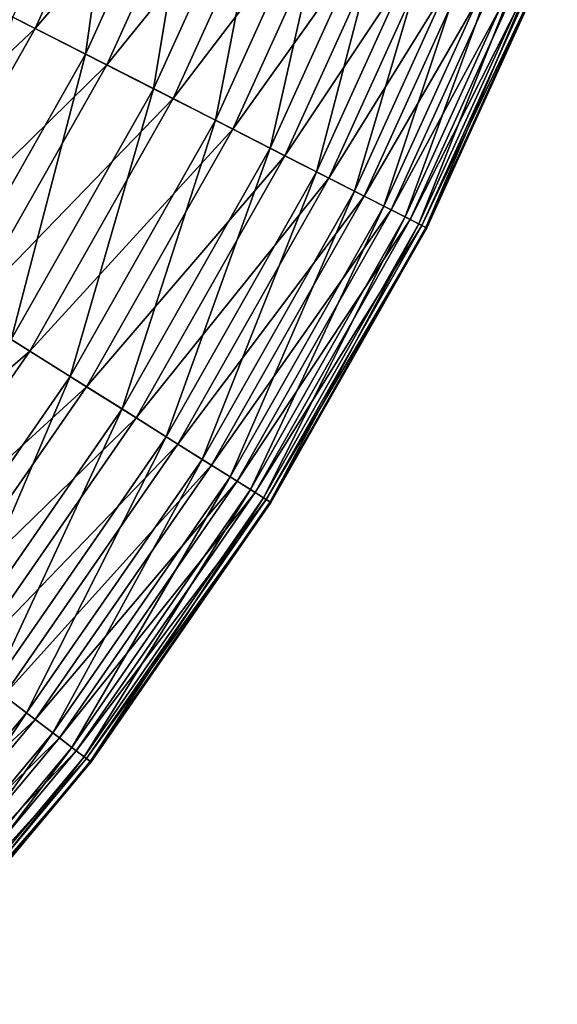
# Model space of a CAD drawing. Header units: metres. Extents: x -44 to 117, y -432 to 89.
# Tile 93 of 256: x 24 to 29, y -421 to -413. Entities that reach past the tile are written whole.
import ezdxf

# ---------------------------------------------------------------- set-up
doc = ezdxf.new("R2010")
doc.units = ezdxf.units.M
doc.layers.add('solid_125568', color=7, linetype='CONTINUOUS')

msp = doc.modelspace()

# ---------------------------------------------------------------- linework, layer by layer
at = {"layer": 'solid_125568'}
for points in [[(24.81209, -412.892395, 233.666611), (24.166224, -412.563293, 233.252457), (25.172693, -410.347504, 233.252457)], [(25.845459, -410.617371, 233.666611), (24.81209, -412.892395, 233.666611), (25.172693, -410.347504, 233.252457)], [(23.699123, -412.325317, 248.3694), (24.365217, -412.664703, 248.033997), (25.379976, -410.430634, 248.033997)], [(25.379976, -410.430634, 248.033997), (24.365217, -412.664703, 248.033997), (26.041088, -410.695831, 247.58638)], [(25.416039, -413.200104, 234.188095), (24.81209, -412.892395, 233.666611), (25.845459, -410.617371, 233.666611)], [(26.474562, -410.86972, 234.188095), (25.416039, -413.200104, 234.188095), (25.845459, -410.617371, 233.666611)], [(24.365217, -412.664703, 248.033997), (24.999897, -412.988098, 247.58638), (26.041088, -410.695831, 247.58638)], [(26.041088, -410.695831, 247.58638), (24.999897, -412.988098, 247.58638), (26.654364, -410.941833, 247.034958)], [(25.965807, -413.480225, 234.802933), (25.416039, -413.200104, 234.188095), (26.474562, -410.86972, 234.188095)], [(27.047224, -411.099426, 234.802933), (25.965807, -413.480225, 234.802933), (26.474562, -410.86972, 234.188095)], [(24.999897, -412.988098, 247.58638), (25.588654, -413.288055, 247.034958), (26.654364, -410.941833, 247.034958)], [(26.654364, -410.941833, 247.034958), (25.588654, -413.288055, 247.034958), (27.207605, -411.163757, 246.39505)], [(26.450235, -413.727081, 235.494858), (25.965807, -413.480225, 234.802933), (27.047224, -411.099426, 234.802933)], [(27.55183, -411.301819, 235.494858), (26.450235, -413.727081, 235.494858), (27.047224, -411.099426, 234.802933)], [(25.588654, -413.288055, 247.034958), (26.119774, -413.558685, 246.39505), (27.207605, -411.163757, 246.39505)], [(27.207605, -411.163757, 246.39505), (26.119774, -413.558685, 246.39505), (27.689888, -411.357208, 245.683273)], [(26.8626, -413.937164, 236.245285), (26.450235, -413.727081, 235.494858), (27.55183, -411.301819, 235.494858)], [(27.981369, -411.474121, 236.245285), (26.8626, -413.937164, 236.245285), (27.55183, -411.301819, 235.494858)], [(26.119774, -413.558685, 246.39505), (26.582773, -413.794586, 245.683273), (27.689888, -411.357208, 245.683273)], [(27.689888, -411.357208, 245.683273), (26.582773, -413.794586, 245.683273), (28.096096, -411.520142, 244.919189)], [(27.199974, -414.10907, 237.03363), (26.8626, -413.937164, 236.245285), (27.981369, -411.474121, 236.245285)], [(28.332794, -411.615112, 237.03363), (27.199974, -414.10907, 237.03363), (27.981369, -411.474121, 236.245285)], [(26.582773, -413.794586, 245.683273), (26.97274, -413.993286, 244.919189), (28.096096, -411.520142, 244.919189)], [(28.096096, -411.520142, 244.919189), (26.97274, -413.993286, 244.919189), (28.423418, -411.651459, 244.123383)], [(26.97274, -413.993286, 244.919189), (27.286976, -414.153412, 244.123383), (28.423418, -411.651459, 244.123383)], [(27.461409, -414.242279, 237.840576), (27.199974, -414.10907, 237.03363), (28.332794, -411.615112, 237.03363)], [(28.423418, -411.651459, 244.123383), (27.286976, -414.153412, 244.123383), (28.672495, -411.751373, 243.313965)], [(28.605116, -411.724335, 237.840576), (27.461409, -414.242279, 237.840576), (28.332794, -411.615112, 237.03363)], [(27.286976, -414.153412, 244.123383), (27.526093, -414.275238, 243.313965), (28.672495, -411.751373, 243.313965)], [(27.65066, -414.338715, 238.650345), (27.461409, -414.242279, 237.840576), (28.605116, -411.724335, 237.840576)], [(28.672495, -411.751373, 243.313965), (27.526093, -414.275238, 243.313965), (28.847794, -411.821686, 242.506348)], [(28.80225, -411.803406, 238.650345), (27.65066, -414.338715, 238.650345), (28.605116, -411.724335, 237.840576)], [(27.526093, -414.275238, 243.313965), (27.694384, -414.360992, 242.506348), (28.847794, -411.821686, 242.506348)], [(27.772434, -414.400757, 239.447311), (27.65066, -414.338715, 238.650345), (28.80225, -411.803406, 238.650345)], [(28.847794, -411.821686, 242.506348), (27.694384, -414.360992, 242.506348), (28.954628, -411.864532, 241.716812)], [(28.929096, -411.854279, 239.447311), (27.772434, -414.400757, 239.447311), (28.80225, -411.803406, 238.650345)], [(27.833366, -414.431824, 240.214096), (27.772434, -414.400757, 239.447311), (28.929096, -411.854279, 239.447311)], [(28.992565, -411.879761, 240.214096), (27.833366, -414.431824, 240.214096), (28.929096, -411.854279, 239.447311)], [(27.694384, -414.360992, 242.506348), (27.796946, -414.413239, 241.716812), (28.954628, -411.864532, 241.716812)], [(28.954628, -411.864532, 241.716812), (27.796946, -414.413239, 241.716812), (29.000481, -411.882935, 240.959534)], [(27.796946, -414.413239, 241.716812), (27.840967, -414.435669, 240.959534), (29.000481, -411.882935, 240.959534)], [(27.840967, -414.435669, 240.959534), (27.833366, -414.431824, 240.214096), (28.992565, -411.879761, 240.214096)], [(29.000481, -411.882935, 240.959534), (27.840967, -414.435669, 240.959534), (28.992565, -411.879761, 240.214096)], [(23.699123, -412.325317, 248.3694), (22.521296, -414.401062, 248.3694), (24.365217, -412.664703, 248.033997)], [(24.81209, -412.892395, 233.666611), (23.578949, -415.065643, 233.666611), (24.166224, -412.563293, 233.252457)], [(22.521296, -414.401062, 248.3694), (23.154285, -414.798798, 248.033997), (24.365217, -412.664703, 248.033997)], [(24.365217, -412.664703, 248.033997), (23.154285, -414.798798, 248.033997), (24.999897, -412.988098, 247.58638)], [(24.152882, -415.42627, 234.188095), (23.578949, -415.065643, 233.666611), (24.81209, -412.892395, 233.666611)], [(25.416039, -413.200104, 234.188095), (24.152882, -415.42627, 234.188095), (24.81209, -412.892395, 233.666611)], [(23.154285, -414.798798, 248.033997), (23.757421, -415.177765, 247.58638), (24.999897, -412.988098, 247.58638)], [(24.999897, -412.988098, 247.58638), (23.757421, -415.177765, 247.58638), (25.588654, -413.288055, 247.034958)], [(24.675325, -415.754547, 234.802933), (24.152882, -415.42627, 234.188095), (25.416039, -413.200104, 234.188095)], [(25.965807, -413.480225, 234.802933), (24.675325, -415.754547, 234.802933), (25.416039, -413.200104, 234.188095)], [(23.757421, -415.177765, 247.58638), (24.316917, -415.529327, 247.034958), (25.588654, -413.288055, 247.034958)], [(25.588654, -413.288055, 247.034958), (24.316917, -415.529327, 247.034958), (26.119774, -413.558685, 246.39505)], [(25.135679, -416.043793, 235.494858), (24.675325, -415.754547, 234.802933), (25.965807, -413.480225, 234.802933)], [(26.450235, -413.727081, 235.494858), (25.135679, -416.043793, 235.494858), (25.965807, -413.480225, 234.802933)], [(24.316917, -415.529327, 247.034958), (24.821642, -415.846466, 246.39505), (26.119774, -413.558685, 246.39505)], [(26.119774, -413.558685, 246.39505), (24.821642, -415.846466, 246.39505), (26.582773, -413.794586, 245.683273)], [(25.527552, -416.290009, 236.245285), (25.135679, -416.043793, 235.494858), (26.450235, -413.727081, 235.494858)], [(26.8626, -413.937164, 236.245285), (25.527552, -416.290009, 236.245285), (26.450235, -413.727081, 235.494858)], [(24.821642, -415.846466, 246.39505), (25.261631, -416.122925, 245.683273), (26.582773, -413.794586, 245.683273)], [(26.582773, -413.794586, 245.683273), (25.261631, -416.122925, 245.683273), (26.97274, -413.993286, 244.919189)], [(25.848158, -416.491486, 237.03363), (25.527552, -416.290009, 236.245285), (26.8626, -413.937164, 236.245285)], [(27.199974, -414.10907, 237.03363), (25.848158, -416.491486, 237.03363), (26.8626, -413.937164, 236.245285)], [(25.261631, -416.122925, 245.683273), (25.632215, -416.355774, 244.919189), (26.97274, -413.993286, 244.919189)], [(26.97274, -413.993286, 244.919189), (25.632215, -416.355774, 244.919189), (27.286976, -414.153412, 244.123383)], [(26.0966, -416.647583, 237.840576), (25.848158, -416.491486, 237.03363), (27.199974, -414.10907, 237.03363)], [(27.461409, -414.242279, 237.840576), (26.0966, -416.647583, 237.840576), (27.199974, -414.10907, 237.03363)], [(25.632215, -416.355774, 244.919189), (25.930836, -416.543427, 244.123383), (27.286976, -414.153412, 244.123383)], [(27.286976, -414.153412, 244.123383), (25.930836, -416.543427, 244.123383), (27.526093, -414.275238, 243.313965)], [(25.930836, -416.543427, 244.123383), (26.158068, -416.686218, 243.313965), (27.526093, -414.275238, 243.313965)], [(26.276443, -416.76059, 238.650345), (26.0966, -416.647583, 237.840576), (27.461409, -414.242279, 237.840576)], [(27.526093, -414.275238, 243.313965), (26.158068, -416.686218, 243.313965), (27.694384, -414.360992, 242.506348)], [(27.65066, -414.338715, 238.650345), (26.276443, -416.76059, 238.650345), (27.461409, -414.242279, 237.840576)], [(26.158068, -416.686218, 243.313965), (26.317993, -416.786682, 242.506348), (27.694384, -414.360992, 242.506348)], [(26.392166, -416.833282, 239.447311), (26.276443, -416.76059, 238.650345), (27.65066, -414.338715, 238.650345)], [(27.694384, -414.360992, 242.506348), (26.317993, -416.786682, 242.506348), (27.796946, -414.413239, 241.716812)], [(27.772434, -414.400757, 239.447311), (26.392166, -416.833282, 239.447311), (27.65066, -414.338715, 238.650345)], [(26.317993, -416.786682, 242.506348), (26.415459, -416.847931, 241.716812), (27.796946, -414.413239, 241.716812)], [(26.450069, -416.86969, 240.214096), (26.392166, -416.833282, 239.447311), (27.772434, -414.400757, 239.447311)], [(27.796946, -414.413239, 241.716812), (26.415459, -416.847931, 241.716812), (27.840967, -414.435669, 240.959534)], [(26.415459, -416.847931, 241.716812), (26.457293, -416.874207, 240.959534), (27.840967, -414.435669, 240.959534)], [(27.833366, -414.431824, 240.214096), (26.450069, -416.86969, 240.214096), (27.772434, -414.400757, 239.447311)], [(26.457293, -416.874207, 240.959534), (26.450069, -416.86969, 240.214096), (27.833366, -414.431824, 240.214096)], [(27.840967, -414.435669, 240.959534), (26.457293, -416.874207, 240.959534), (27.833366, -414.431824, 240.214096)], [(23.757421, -415.177765, 247.58638), (22.323666, -417.247284, 247.58638), (24.316917, -415.529327, 247.034958)], [(24.675325, -415.754547, 234.802933), (23.186174, -417.903992, 234.802933), (24.152882, -415.42627, 234.188095)], [(22.323666, -417.247284, 247.58638), (22.849396, -417.647583, 247.034958), (24.316917, -415.529327, 247.034958)], [(24.316917, -415.529327, 247.034958), (22.849396, -417.647583, 247.034958), (24.821642, -415.846466, 246.39505)], [(23.618746, -418.233368, 235.494858), (23.186174, -417.903992, 234.802933), (24.675325, -415.754547, 234.802933)], [(25.135679, -416.043793, 235.494858), (23.618746, -418.233368, 235.494858), (24.675325, -415.754547, 234.802933)], [(22.849396, -417.647583, 247.034958), (23.32366, -418.008667, 246.39505), (24.821642, -415.846466, 246.39505)], [(24.821642, -415.846466, 246.39505), (23.32366, -418.008667, 246.39505), (25.261631, -416.122925, 245.683273)], [(23.986967, -418.513733, 236.245285), (23.618746, -418.233368, 235.494858), (25.135679, -416.043793, 235.494858)], [(25.527552, -416.290009, 236.245285), (23.986967, -418.513733, 236.245285), (25.135679, -416.043793, 235.494858)], [(23.32366, -418.008667, 246.39505), (23.737097, -418.323456, 245.683273), (25.261631, -416.122925, 245.683273)], [(25.261631, -416.122925, 245.683273), (23.737097, -418.323456, 245.683273), (25.632215, -416.355774, 244.919189)], [(24.288225, -418.743103, 237.03363), (23.986967, -418.513733, 236.245285), (25.527552, -416.290009, 236.245285)], [(25.848158, -416.491486, 237.03363), (24.288225, -418.743103, 237.03363), (25.527552, -416.290009, 236.245285)], [(23.737097, -418.323456, 245.683273), (24.085316, -418.588593, 244.919189), (25.632215, -416.355774, 244.919189)], [(25.632215, -416.355774, 244.919189), (24.085316, -418.588593, 244.919189), (25.930836, -416.543427, 244.123383)], [(24.521673, -418.920837, 237.840576), (24.288225, -418.743103, 237.03363), (25.848158, -416.491486, 237.03363)], [(26.0966, -416.647583, 237.840576), (24.521673, -418.920837, 237.840576), (25.848158, -416.491486, 237.03363)], [(24.085316, -418.588593, 244.919189), (24.365913, -418.802246, 244.123383), (25.930836, -416.543427, 244.123383)], [(25.930836, -416.543427, 244.123383), (24.365913, -418.802246, 244.123383), (26.158068, -416.686218, 243.313965)], [(24.690664, -419.04953, 238.650345), (24.521673, -418.920837, 237.840576), (26.0966, -416.647583, 237.840576)], [(26.276443, -416.76059, 238.650345), (24.690664, -419.04953, 238.650345), (26.0966, -416.647583, 237.840576)], [(24.365913, -418.802246, 244.123383), (24.579433, -418.964813, 243.313965), (26.158068, -416.686218, 243.313965)], [(26.158068, -416.686218, 243.313965), (24.579433, -418.964813, 243.313965), (26.317993, -416.786682, 242.506348)], [(24.579433, -418.964813, 243.313965), (24.729708, -419.079254, 242.506348), (26.317993, -416.786682, 242.506348)], [(24.799404, -419.132324, 239.447311), (24.690664, -419.04953, 238.650345), (26.276443, -416.76059, 238.650345)], [(26.317993, -416.786682, 242.506348), (24.729708, -419.079254, 242.506348), (26.415459, -416.847931, 241.716812)], [(26.392166, -416.833282, 239.447311), (24.799404, -419.132324, 239.447311), (26.276443, -416.76059, 238.650345)], [(24.853813, -419.173737, 240.214096), (24.799404, -419.132324, 239.447311), (26.392166, -416.833282, 239.447311)], [(26.450069, -416.86969, 240.214096), (24.853813, -419.173737, 240.214096), (26.392166, -416.833282, 239.447311)], [(24.729708, -419.079254, 242.506348), (24.821291, -419.148987, 241.716812), (26.415459, -416.847931, 241.716812)], [(26.415459, -416.847931, 241.716812), (24.821291, -419.148987, 241.716812), (26.457293, -416.874207, 240.959534)], [(24.821291, -419.148987, 241.716812), (24.8606, -419.178894, 240.959534), (26.457293, -416.874207, 240.959534)], [(24.8606, -419.178894, 240.959534), (24.853813, -419.173737, 240.214096), (26.450069, -416.86969, 240.214096)], [(26.457293, -416.874207, 240.959534), (24.8606, -419.178894, 240.959534), (26.450069, -416.86969, 240.214096)], [(24.085316, -418.588593, 244.919189), (22.344496, -420.673767, 244.919189), (24.365913, -418.802246, 244.123383)], [(24.288225, -418.743103, 237.03363), (22.53274, -420.845825, 237.03363), (23.986967, -418.513733, 236.245285)], [(22.749315, -421.043793, 237.840576), (22.53274, -420.845825, 237.03363), (24.288225, -418.743103, 237.03363)], [(24.521673, -418.920837, 237.840576), (22.749315, -421.043793, 237.840576), (24.288225, -418.743103, 237.03363)], [(22.344496, -420.673767, 244.919189), (22.604813, -420.911713, 244.123383), (24.365913, -418.802246, 244.123383)], [(24.365913, -418.802246, 244.123383), (22.604813, -420.911713, 244.123383), (24.579433, -418.964813, 243.313965)], [(22.906092, -421.187103, 238.650345), (22.749315, -421.043793, 237.840576), (24.521673, -418.920837, 237.840576)], [(24.690664, -419.04953, 238.650345), (22.906092, -421.187103, 238.650345), (24.521673, -418.920837, 237.840576)], [(22.604813, -420.911713, 244.123383), (22.8029, -421.092773, 243.313965), (24.579433, -418.964813, 243.313965)], [(24.579433, -418.964813, 243.313965), (22.8029, -421.092773, 243.313965), (24.729708, -419.079254, 242.506348)], [(22.8029, -421.092773, 243.313965), (22.942312, -421.220184, 242.506348), (24.729708, -419.079254, 242.506348)], [(23.006971, -421.279297, 239.447311), (22.906092, -421.187103, 238.650345), (24.690664, -419.04953, 238.650345)], [(24.729708, -419.079254, 242.506348), (22.942312, -421.220184, 242.506348), (24.821291, -419.148987, 241.716812)], [(24.799404, -419.132324, 239.447311), (23.006971, -421.279297, 239.447311), (24.690664, -419.04953, 238.650345)], [(22.942312, -421.220184, 242.506348), (23.027277, -421.297852, 241.716812), (24.821291, -419.148987, 241.716812)], [(23.057447, -421.325439, 240.214096), (23.006971, -421.279297, 239.447311), (24.799404, -419.132324, 239.447311)], [(24.821291, -419.148987, 241.716812), (23.027277, -421.297852, 241.716812), (24.8606, -419.178894, 240.959534)], [(23.027277, -421.297852, 241.716812), (23.063744, -421.331207, 240.959534), (24.8606, -419.178894, 240.959534)], [(24.853813, -419.173737, 240.214096), (23.057447, -421.325439, 240.214096), (24.799404, -419.132324, 239.447311)], [(23.063744, -421.331207, 240.959534), (23.057447, -421.325439, 240.214096), (24.853813, -419.173737, 240.214096)], [(24.8606, -419.178894, 240.959534), (23.063744, -421.331207, 240.959534), (24.853813, -419.173737, 240.214096)]]:
    msp.add_3dface(points, dxfattribs=at)

doc.saveas('drawing.dxf')
